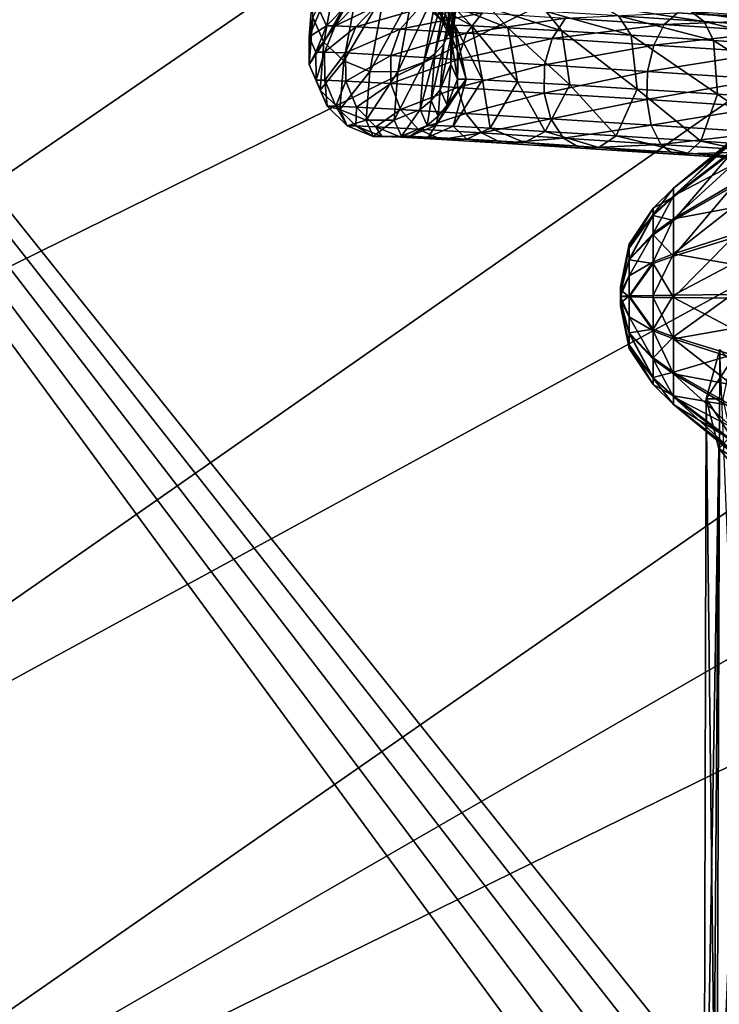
# Model space of a CAD drawing. Header units: metres. Extents: x -1004 to 0, y -808 to 0.
# Tile 25 of 116: x -889 to -826, y -211 to -123. Entities that reach past the tile are written whole.
import ezdxf

# ---------------------------------------------------------------- set-up
doc = ezdxf.new("R2010")
doc.units = ezdxf.units.M

msp = doc.modelspace()

# ---------------------------------------------------------------- linework, layer by layer
at = {"layer": 'top0123413'}
for points in [[(-994.037292, -794.032166, 90), (-994.037292, -10, 90), (-787.024658, -763.271118, 90)], [(-787.024658, -763.271118, 90), (-994.037292, -10, 90), (-533.424561, -638.481384, 90)], [(-994.037292, -10, 90), (-526.238708, -632.856445, 90), (-533.424561, -638.481384, 90)], [(-10, -10, 90), (-502.018646, -625.846375, 90), (-994.037292, -10, 90)], [(-502.018646, -625.846375, 90), (-510.034576, -626.560547, 90), (-994.037292, -10, 90)], [(-994.037292, -10, 90), (-510.034576, -626.560547, 90), (-518.256042, -628.853394, 90)], [(-518.256042, -628.853394, 90), (-526.238708, -632.856445, 90), (-994.037292, -10, 90)], [(-792.152649, -69.16246, 118.815826), (-841.035339, -65.533745, 118.879166), (-930.932861, -128.084671, 117.787331)], [(-930.932861, -128.084671, 117.787331), (-841.035339, -65.533745, 118.879166), (-927.94043, -93.963303, 118.382927)], [(-742.780518, -72.276802, 118.761467), (-792.152649, -69.16246, 118.815826), (-933.835571, -166.467499, 117.117363)], [(-933.835571, -166.467499, 117.117363), (-792.152649, -69.16246, 118.815826), (-930.932861, -128.084671, 117.787331)], [(-693.123474, -74.838211, 118.716751), (-742.780518, -72.276802, 118.761467), (-936.402649, -207.471207, 116.401634)], [(-936.402649, -207.471207, 116.401634), (-742.780518, -72.276802, 118.761467), (-933.835571, -166.467499, 117.117363)], [(-938.29071, -245.358398, 115.740311), (-646.118347, -76.727219, 118.683784), (-693.123474, -74.838211, 118.716751)], [(-938.29071, -245.358398, 115.740311), (-693.123474, -74.838211, 118.716751), (-936.402649, -207.471207, 116.401634)], [(-597.805054, -78.120209, 118.65947), (-646.118347, -76.727219, 118.683784), (-938.29071, -245.358398, 115.740311)], [(-939.738831, -283.879303, 115.067932), (-940.71405, -322.342346, 114.396553), (-597.805054, -78.120209, 118.65947)], [(-940.71405, -322.342346, 114.396553), (-513.875122, -606.131226, 109.443001), (-597.805054, -78.120209, 118.65947)], [(-939.738831, -283.879303, 115.067932), (-597.805054, -78.120209, 118.65947), (-938.29071, -245.358398, 115.740311)]]:
    msp.add_3dface(points, dxfattribs=at)
at = {"layer": 'top0123414'}
for points in [[(-850.164307, -122.724678, 688.743774), (-848.953491, -116.194969, 702.220886), (-851.122864, -124.904015, 689.618103)], [(-848.953491, -116.194969, 702.220886), (-849.873291, -118.165565, 703.526062), (-851.122864, -124.904015, 689.618103)], [(-861.918213, -124.755867, 690.150208), (-860.615723, -117.732025, 704.647217), (-862.89801, -122.549927, 689.37146)], [(-858.799316, -119.341995, 705.383118), (-860.615723, -117.732025, 704.647217), (-861.918213, -124.755867, 690.150208)], [(-851.122864, -124.904015, 689.618103), (-849.873291, -118.165565, 703.526062), (-851.925659, -125.814674, 690.005371)], [(-849.873291, -118.165565, 703.526062), (-850.657898, -118.977905, 704.116272), (-851.925659, -125.814674, 690.005371)], [(-850.478271, -124.244194, 673.81366), (-851.411255, -120.351494, 680.315002), (-851.15625, -118.14563, 687.070435)], [(-851.15625, -118.14563, 687.070435), (-850.176025, -120.351433, 687.849182), (-850.478271, -124.244194, 673.81366)], [(-860.119019, -126.458641, 690.69458), (-858.799316, -119.341995, 705.383118), (-861.918213, -124.755867, 690.150208)], [(-856.452148, -120.268364, 705.639038), (-858.799316, -119.341995, 705.383118), (-860.119019, -126.458641, 690.69458)], [(-852.905701, -126.557632, 690.338989), (-851.621399, -119.631676, 704.633972), (-855.241455, -127.433762, 690.796753)], [(-851.621399, -119.631676, 704.633972), (-853.931641, -120.370087, 705.375916), (-855.241455, -127.433762, 690.796753)], [(-851.925659, -125.814674, 690.005371), (-850.657898, -118.977905, 704.116272), (-852.905701, -126.557632, 690.338989)], [(-850.657898, -118.977905, 704.116272), (-851.621399, -119.631676, 704.633972), (-852.905701, -126.557632, 690.338989)], [(-862.89801, -122.549927, 689.37146), (-862.909546, -120.177605, 688.477173), (-863.227844, -124.277382, 673.695313)], [(-863.227844, -124.277382, 673.695313), (-862.909546, -120.177605, 688.477173), (-862.259949, -121.970528, 673.283875)], [(-857.774414, -127.398994, 690.921631), (-856.452148, -120.268364, 705.639038), (-860.119019, -126.458641, 690.69458)], [(-853.931641, -120.370087, 705.375916), (-856.452148, -120.268364, 705.639038), (-857.774414, -127.398994, 690.921631)], [(-855.241455, -127.433762, 690.796753), (-853.931641, -120.370087, 705.375916), (-857.774414, -127.398994, 690.921631)], [(-851.450989, -121.941566, 673.384094), (-851.274963, -122.901413, 666.340271), (-853.245972, -120.181999, 673.045532)], [(-851.274963, -122.901413, 666.340271), (-853.072632, -121.127426, 666.107605), (-853.245972, -120.181999, 673.045532)], [(-851.450989, -121.941566, 673.384094), (-851.411255, -120.351494, 680.315002), (-850.478271, -124.244194, 673.81366)], [(-850.176025, -120.351433, 687.849182), (-850.476013, -126.739296, 674.268921), (-850.478271, -124.244194, 673.81366)], [(-850.176025, -120.351433, 687.849182), (-850.164307, -122.724678, 688.743774), (-850.476013, -126.739296, 674.268921)], [(-852.688293, -121.443512, 659.121033), (-853.072632, -121.127426, 666.107605), (-850.884766, -123.222321, 659.247192)], [(-853.072632, -121.127426, 666.107605), (-851.274963, -122.901413, 666.340271), (-850.884766, -123.222321, 659.247192)], [(-863.227844, -124.277382, 673.695313), (-862.259949, -121.970528, 673.283875), (-861.667542, -123.310509, 658.493164)], [(-861.667542, -123.310509, 658.493164), (-862.259949, -121.970528, 673.283875), (-859.893188, -121.502434, 658.617249)], [(-860.898743, -123.310509, 647.498657), (-861.667542, -123.310509, 658.493164), (-859.893188, -121.502434, 658.617249)], [(-860.898743, -123.310509, 647.498657), (-859.12439, -121.502434, 647.622742), (-857.302917, -121.574974, 636.868042)], [(-860.898743, -123.310509, 647.498657), (-859.893188, -121.502434, 658.617249), (-859.12439, -121.502434, 647.622742)], [(-859.023132, -123.385201, 636.424683), (-860.898743, -123.310509, 647.498657), (-857.302917, -121.574974, 636.868042)], [(-859.023132, -123.385201, 636.424683), (-857.302917, -121.574974, 636.868042), (-853.423157, -121.78978, 626.675476)], [(-855.028198, -123.606384, 625.929504), (-859.023132, -123.385201, 636.424683), (-853.423157, -121.78978, 626.675476)], [(-855.028198, -123.606384, 625.929504), (-853.423157, -121.78978, 626.675476), (-847.634521, -122.13858, 617.436584)], [(-849.067749, -123.965546, 616.416321), (-855.028198, -123.606384, 625.929504), (-847.634521, -122.13858, 617.436584)], [(-852.688293, -121.443512, 659.121033), (-850.884766, -123.222321, 659.247192), (-851.919495, -121.443512, 648.126526)], [(-850.33374, -121.50666, 638.763794), (-851.919495, -121.443512, 648.126526), (-848.593201, -123.282959, 639.261841)], [(-851.919495, -121.443512, 648.126526), (-850.115967, -123.222321, 648.252625), (-848.593201, -123.282959, 639.261841)], [(-851.919495, -121.443512, 648.126526), (-850.884766, -123.222321, 659.247192), (-850.115967, -123.222321, 648.252625)], [(-851.274963, -122.901413, 666.340271), (-851.450989, -121.941566, 673.384094), (-849.897644, -125.557617, 659.316223)], [(-849.897644, -125.557617, 659.316223), (-851.450989, -121.941566, 673.384094), (-850.478271, -124.244194, 673.81366)], [(-846.956116, -121.693665, 629.890442), (-850.33374, -121.50666, 638.763794), (-845.349792, -123.46254, 630.740967)], [(-850.33374, -121.50666, 638.763794), (-848.593201, -123.282959, 639.261841), (-845.349792, -123.46254, 630.740967)], [(-849.067749, -123.965546, 616.416321), (-847.634521, -122.13858, 617.436584), (-840.159119, -122.608002, 609.506531)], [(-841.916687, -121.997322, 621.84729), (-846.956116, -121.693665, 629.890442), (-840.510559, -123.754135, 623.017395)], [(-846.956116, -121.693665, 629.890442), (-845.349792, -123.46254, 630.740967), (-840.510559, -123.754135, 623.017395)], [(-835.408875, -122.405983, 614.943665), (-841.916687, -121.997322, 621.84729), (-834.26123, -124.146561, 616.388)], [(-841.916687, -121.997322, 621.84729), (-840.510559, -123.754135, 623.017395), (-834.26123, -124.146561, 616.388)], [(-831.28418, -123.18, 603.190308), (-840.159119, -122.608002, 609.506531), (-830.086731, -122.122055, 605.159973)], [(-828.822021, -122.025116, 607.356323), (-836.932678, -121.50238, 613.128662), (-827.682556, -122.903954, 609.444885)], [(-836.932678, -121.50238, 613.128662), (-835.408875, -122.405983, 614.943665), (-827.682556, -122.903954, 609.444885)], [(-831.28418, -123.18, 603.190308), (-830.086731, -122.122055, 605.159973), (-820.557312, -122.748108, 600.88147)], [(-820.557312, -122.748108, 600.88147), (-830.086731, -122.122055, 605.159973), (-819.74408, -122.621513, 603.280518)], [(-819.74408, -122.621513, 603.280518), (-828.822021, -122.025116, 607.356323), (-819.034912, -123.472076, 605.562256)], [(-828.822021, -122.025116, 607.356323), (-827.682556, -122.903954, 609.444885), (-819.034912, -123.472076, 605.562256)], [(-863.225769, -126.771515, 674.150391), (-862.89801, -122.549927, 689.37146), (-863.227844, -124.277382, 673.695313)], [(-861.918213, -124.755867, 690.150208), (-862.89801, -122.549927, 689.37146), (-863.225769, -126.771515, 674.150391)], [(-850.476013, -126.739296, 674.268921), (-850.164307, -122.724678, 688.743774), (-851.444519, -129.046967, 674.680542)], [(-850.164307, -122.724678, 688.743774), (-851.122864, -124.904015, 689.618103), (-851.444519, -129.046967, 674.680542)], [(-850.884766, -123.222321, 659.247192), (-851.274963, -122.901413, 666.340271), (-849.897644, -125.557617, 659.316223)], [(-841.370422, -124.448898, 608.250916), (-849.067749, -123.965546, 616.416321), (-840.159119, -122.608002, 609.506531)], [(-841.370422, -124.448898, 608.250916), (-840.159119, -122.608002, 609.506531), (-831.28418, -123.18, 603.190308)], [(-832.231995, -125.037872, 601.747131), (-841.370422, -124.448898, 608.250916), (-831.28418, -123.18, 603.190308)], [(-827.682556, -122.903954, 609.444885), (-835.408875, -122.405983, 614.943665), (-826.841858, -124.624748, 611.107666)], [(-835.408875, -122.405983, 614.943665), (-834.26123, -124.146561, 616.388), (-826.841858, -124.624748, 611.107666)], [(-832.231995, -125.037872, 601.747131), (-831.28418, -123.18, 603.190308), (-821.35083, -123.832588, 598.730469)], [(-821.35083, -123.832588, 598.730469), (-831.28418, -123.18, 603.190308), (-820.557312, -122.748108, 600.88147)], [(-819.034912, -123.472076, 605.562256), (-827.682556, -122.903954, 609.444885), (-818.53772, -125.170303, 607.379333)], [(-827.682556, -122.903954, 609.444885), (-826.841858, -124.624748, 611.107666), (-818.53772, -125.170303, 607.379333)], [(-862.616333, -125.660652, 658.426819), (-863.227844, -124.277382, 673.695313), (-861.667542, -123.310509, 658.493164)], [(-861.847534, -125.660652, 647.432312), (-862.616333, -125.660652, 658.426819), (-860.898743, -123.310509, 647.498657)], [(-862.616333, -125.660652, 658.426819), (-861.667542, -123.310509, 658.493164), (-860.898743, -123.310509, 647.498657)], [(-861.847534, -125.660652, 647.432312), (-860.898743, -123.310509, 647.498657), (-859.023132, -123.385201, 636.424683)], [(-859.946106, -125.736374, 636.205688), (-861.847534, -125.660652, 647.432312), (-859.023132, -123.385201, 636.424683)], [(-859.946106, -125.736374, 636.205688), (-859.023132, -123.385201, 636.424683), (-855.028198, -123.606384, 625.929504)], [(-855.896118, -125.960609, 625.565979), (-859.946106, -125.736374, 636.205688), (-855.028198, -123.606384, 625.929504)], [(-855.896118, -125.960609, 625.565979), (-855.028198, -123.606384, 625.929504), (-849.067749, -123.965546, 616.416321)], [(-849.853516, -126.324715, 615.921692), (-855.896118, -125.960609, 625.565979), (-849.067749, -123.965546, 616.416321)], [(-850.884766, -123.222321, 659.247192), (-849.897644, -125.557617, 659.316223), (-850.115967, -123.222321, 648.252625)], [(-848.593201, -123.282959, 639.261841), (-850.115967, -123.222321, 648.252625), (-847.629456, -128.152725, 639.590942)], [(-850.115967, -123.222321, 648.252625), (-849.108398, -128.093826, 648.32312), (-847.629456, -128.152725, 639.590942)], [(-850.115967, -123.222321, 648.252625), (-849.897644, -125.557617, 659.316223), (-849.108398, -128.093826, 648.32312)], [(-849.853516, -126.324715, 615.921692), (-849.067749, -123.965546, 616.416321), (-841.370422, -124.448898, 608.250916)], [(-845.349792, -123.46254, 630.740967), (-848.593201, -123.282959, 639.261841), (-844.479309, -128.327133, 631.315186)], [(-848.593201, -123.282959, 639.261841), (-847.629456, -128.152725, 639.590942), (-844.479309, -128.327133, 631.315186)], [(-840.510559, -123.754135, 623.017395), (-845.349792, -123.46254, 630.740967), (-839.779297, -128.610336, 623.813782)], [(-845.349792, -123.46254, 630.740967), (-844.479309, -128.327133, 631.315186), (-839.779297, -128.610336, 623.813782)], [(-834.26123, -124.146561, 616.388), (-840.510559, -123.754135, 623.017395), (-833.709717, -128.991486, 617.375122)], [(-840.510559, -123.754135, 623.017395), (-839.779297, -128.610336, 623.813782), (-833.709717, -128.991486, 617.375122)], [(-822.003784, -125.709839, 597.154907), (-832.231995, -125.037872, 601.747131), (-821.35083, -123.832588, 598.730469)], [(-863.227844, -124.277382, 673.695313), (-862.616333, -125.660652, 658.426819), (-863.225769, -126.771515, 674.150391)], [(-862.253479, -129.074295, 674.580017), (-861.918213, -124.755867, 690.150208), (-863.225769, -126.771515, 674.150391)], [(-860.119019, -126.458641, 690.69458), (-861.918213, -124.755867, 690.150208), (-862.253479, -129.074295, 674.580017)], [(-851.444519, -129.046967, 674.680542), (-851.122864, -124.904015, 689.618103), (-852.252014, -130.018082, 674.849854)], [(-851.122864, -124.904015, 689.618103), (-851.925659, -125.814674, 690.005371), (-852.252014, -130.018082, 674.849854)], [(-850.478271, -124.244194, 673.81366), (-850.476013, -126.739296, 674.268921), (-849.877197, -128.093826, 659.317627)], [(-849.877197, -128.093826, 659.317627), (-849.897644, -125.557617, 659.316223), (-850.478271, -124.244194, 673.81366)], [(-842.050171, -126.814728, 607.643738), (-849.853516, -126.324715, 615.921692), (-841.370422, -124.448898, 608.250916)], [(-842.050171, -126.814728, 607.643738), (-841.370422, -124.448898, 608.250916), (-832.231995, -125.037872, 601.747131)], [(-826.841858, -124.624748, 611.107666), (-834.26123, -124.146561, 616.388), (-826.503845, -129.455902, 612.246704)], [(-834.26123, -124.146561, 616.388), (-833.709717, -128.991486, 617.375122), (-826.503845, -129.455902, 612.246704)], [(-818.53772, -125.170303, 607.379333), (-826.841858, -124.624748, 611.107666), (-818.438599, -129.985779, 608.625549)], [(-826.841858, -124.624748, 611.107666), (-826.503845, -129.455902, 612.246704), (-818.438599, -129.985779, 608.625549)], [(-862.616333, -125.660652, 658.426819), (-862.596069, -128.195892, 658.428223), (-863.225769, -126.771515, 674.150391)], [(-862.616333, -125.660652, 658.426819), (-861.847534, -125.660652, 647.432312), (-862.596069, -128.195892, 658.428223)], [(-861.847534, -125.660652, 647.432312), (-861.827271, -128.195892, 647.433716), (-862.596069, -128.195892, 658.428223)], [(-861.827271, -128.195892, 647.433716), (-861.847534, -125.660652, 647.432312), (-859.946106, -125.736374, 636.205688)], [(-859.93219, -128.271362, 636.244263), (-861.827271, -128.195892, 647.433716), (-859.946106, -125.736374, 636.205688)], [(-859.93219, -128.271362, 636.244263), (-859.946106, -125.736374, 636.205688), (-855.896118, -125.960609, 625.565979)], [(-852.252014, -130.018082, 674.849854), (-851.925659, -125.814674, 690.005371), (-853.236328, -130.815872, 674.985779)], [(-851.925659, -125.814674, 690.005371), (-852.905701, -126.557632, 690.338989), (-853.236328, -130.815872, 674.985779)], [(-849.897644, -125.557617, 659.316223), (-849.877197, -128.093826, 659.317627), (-849.108398, -128.093826, 648.32312)], [(-832.785828, -127.411819, 601.050354), (-842.050171, -126.814728, 607.643738), (-832.231995, -125.037872, 601.747131)], [(-832.785828, -127.411819, 601.050354), (-832.231995, -125.037872, 601.747131), (-822.003784, -125.709839, 597.154907)], [(-822.416626, -128.093048, 596.394836), (-832.785828, -127.411819, 601.050354), (-822.003784, -125.709839, 597.154907)], [(-860.458679, -130.834122, 674.918579), (-860.119019, -126.458641, 690.69458), (-862.253479, -129.074295, 674.580017)], [(-857.774414, -127.398994, 690.921631), (-860.119019, -126.458641, 690.69458), (-860.458679, -130.834122, 674.918579)], [(-855.895569, -128.494843, 625.639709), (-859.93219, -128.271362, 636.244263), (-855.896118, -125.960609, 625.565979)], [(-855.895569, -128.494843, 625.639709), (-855.896118, -125.960609, 625.565979), (-849.853516, -126.324715, 615.921692)], [(-849.872986, -128.857758, 616.027405), (-855.895569, -128.494843, 625.639709), (-849.853516, -126.324715, 615.921692)], [(-853.236328, -130.815872, 674.985779), (-852.905701, -126.557632, 690.338989), (-855.578613, -131.776672, 675.138184)], [(-852.905701, -126.557632, 690.338989), (-855.241455, -127.433762, 690.796753), (-855.578613, -131.776672, 675.138184)], [(-849.872986, -128.857758, 616.027405), (-849.853516, -126.324715, 615.921692), (-842.050171, -126.814728, 607.643738)], [(-863.225769, -126.771515, 674.150391), (-862.596069, -128.195892, 658.428223), (-862.253479, -129.074295, 674.580017)], [(-858.114807, -131.783081, 675.114624), (-857.774414, -127.398994, 690.921631), (-860.458679, -130.834122, 674.918579)], [(-855.241455, -127.433762, 690.796753), (-857.774414, -127.398994, 690.921631), (-858.114807, -131.783081, 675.114624)], [(-855.578613, -131.776672, 675.138184), (-855.241455, -127.433762, 690.796753), (-858.114807, -131.783081, 675.114624)], [(-851.444519, -129.046967, 674.680542), (-850.826538, -130.444809, 659.251221), (-850.476013, -126.739296, 674.268921)], [(-850.826538, -130.444809, 659.251221), (-849.877197, -128.093826, 659.317627), (-850.476013, -126.739296, 674.268921)], [(-842.095398, -129.346146, 607.776855), (-849.872986, -128.857758, 616.027405), (-842.050171, -126.814728, 607.643738)], [(-842.095398, -129.346146, 607.776855), (-842.050171, -126.814728, 607.643738), (-832.785828, -127.411819, 601.050354)], [(-832.861755, -129.941269, 601.205261), (-842.095398, -129.346146, 607.776855), (-832.785828, -127.411819, 601.050354)], [(-832.861755, -129.941269, 601.205261), (-832.785828, -127.411819, 601.050354), (-822.416626, -128.093048, 596.394836)], [(-862.596069, -128.195892, 658.428223), (-861.609314, -130.531342, 658.497253), (-862.253479, -129.074295, 674.580017)], [(-862.596069, -128.195892, 658.428223), (-861.827271, -128.195892, 647.433716), (-861.609314, -130.531342, 658.497253)], [(-860.840515, -130.531342, 647.502686), (-861.827271, -128.195892, 647.433716), (-859.93219, -128.271362, 636.244263)], [(-861.827271, -128.195892, 647.433716), (-860.840515, -130.531342, 647.502686), (-861.609314, -130.531342, 658.497253)], [(-858.98291, -130.605316, 636.534668), (-860.840515, -130.531342, 647.502686), (-859.93219, -128.271362, 636.244263)], [(-858.98291, -130.605316, 636.534668), (-859.93219, -128.271362, 636.244263), (-855.895569, -128.494843, 625.639709)], [(-855.026123, -130.824387, 626.139893), (-858.98291, -130.605316, 636.534668), (-855.895569, -128.494843, 625.639709)], [(-855.026123, -130.824387, 626.139893), (-855.895569, -128.494843, 625.639709), (-849.872986, -128.857758, 616.027405)], [(-849.108398, -128.093826, 648.32312), (-851.832336, -132.252609, 648.132629), (-850.273499, -132.314682, 638.928406)], [(-851.832336, -132.252609, 648.132629), (-849.108398, -128.093826, 648.32312), (-850.826538, -130.444809, 659.251221)], [(-849.108398, -128.093826, 648.32312), (-849.877197, -128.093826, 659.317627), (-850.826538, -130.444809, 659.251221)], [(-847.629456, -128.152725, 639.590942), (-849.108398, -128.093826, 648.32312), (-850.273499, -132.314682, 638.928406)], [(-847.629456, -128.152725, 639.590942), (-850.273499, -132.314682, 638.928406), (-846.953064, -132.498535, 630.205322)], [(-844.479309, -128.327133, 631.315186), (-847.629456, -128.152725, 639.590942), (-846.953064, -132.498535, 630.205322)], [(-844.479309, -128.327133, 631.315186), (-846.953064, -132.498535, 630.205322), (-841.998962, -132.797043, 622.298462)], [(-839.779297, -128.610336, 623.813782), (-844.479309, -128.327133, 631.315186), (-841.998962, -132.797043, 622.298462)], [(-822.526917, -130.620224, 596.565125), (-832.861755, -129.941269, 601.205261), (-822.416626, -128.093048, 596.394836)], [(-862.253479, -129.074295, 674.580017), (-861.609314, -130.531342, 658.497253), (-860.458679, -130.834122, 674.918579)], [(-849.122681, -131.180099, 616.717712), (-855.026123, -130.824387, 626.139893), (-849.872986, -128.857758, 616.027405)], [(-852.252014, -130.018082, 674.849854), (-851.625061, -131.436325, 659.195435), (-851.444519, -129.046967, 674.680542)], [(-851.625061, -131.436325, 659.195435), (-850.826538, -130.444809, 659.251221), (-851.444519, -129.046967, 674.680542)], [(-849.122681, -131.180099, 616.717712), (-849.872986, -128.857758, 616.027405), (-842.095398, -129.346146, 607.776855)], [(-841.499023, -131.658829, 608.630371), (-849.122681, -131.180099, 616.717712), (-842.095398, -129.346146, 607.776855)], [(-841.499023, -131.658829, 608.630371), (-842.095398, -129.346146, 607.776855), (-832.861755, -129.941269, 601.205261)], [(-839.779297, -128.610336, 623.813782), (-841.998962, -132.797043, 622.298462), (-835.601318, -133.198792, 615.511719)], [(-833.709717, -128.991486, 617.375122), (-839.779297, -128.610336, 623.813782), (-835.601318, -133.198792, 615.511719)], [(-833.709717, -128.991486, 617.375122), (-835.601318, -133.198792, 615.511719), (-828.005859, -133.688324, 610.106079)], [(-826.503845, -129.455902, 612.246704), (-833.709717, -128.991486, 617.375122), (-828.005859, -133.688324, 610.106079)], [(-853.236328, -130.815872, 674.985779), (-852.601135, -132.252609, 659.127136), (-852.252014, -130.018082, 674.849854)], [(-852.601135, -132.252609, 659.127136), (-851.625061, -131.436325, 659.195435), (-852.252014, -130.018082, 674.849854)], [(-832.447998, -132.242172, 602.188843), (-841.499023, -131.658829, 608.630371), (-832.861755, -129.941269, 601.205261)], [(-832.447998, -132.242172, 602.188843), (-832.861755, -129.941269, 601.205261), (-822.526917, -130.620224, 596.565125)], [(-826.503845, -129.455902, 612.246704), (-828.005859, -133.688324, 610.106079), (-819.504639, -134.246826, 606.289185)], [(-818.438599, -129.985779, 608.625549), (-826.503845, -129.455902, 612.246704), (-819.504639, -134.246826, 606.289185)], [(-861.609314, -130.531342, 658.497253), (-859.80603, -132.310425, 658.623352), (-860.458679, -130.834122, 674.918579)], [(-861.609314, -130.531342, 658.497253), (-860.840515, -130.531342, 647.502686), (-859.80603, -132.310425, 658.623352)], [(-859.037231, -132.310425, 647.628784), (-860.840515, -130.531342, 647.502686), (-858.98291, -130.605316, 636.534668)], [(-860.840515, -130.531342, 647.502686), (-859.037231, -132.310425, 647.628784), (-859.80603, -132.310425, 658.623352)], [(-860.458679, -130.834122, 674.918579), (-859.80603, -132.310425, 658.623352), (-858.114807, -131.783081, 675.114624)], [(-857.242615, -132.381897, 637.032654), (-859.037231, -132.310425, 647.628784), (-858.98291, -130.605316, 636.534668)], [(-857.242615, -132.381897, 637.032654), (-858.98291, -130.605316, 636.534668), (-855.026123, -130.824387, 626.139893)], [(-853.420044, -132.593536, 626.990356), (-857.242615, -132.381897, 637.032654), (-855.026123, -130.824387, 626.139893)], [(-855.578613, -131.776672, 675.138184), (-854.930847, -133.241974, 658.964233), (-853.236328, -130.815872, 674.985779)], [(-853.420044, -132.593536, 626.990356), (-855.026123, -130.824387, 626.139893), (-849.122681, -131.180099, 616.717712)], [(-854.930847, -133.241974, 658.964233), (-852.601135, -132.252609, 659.127136), (-853.236328, -130.815872, 674.985779)], [(-851.832336, -132.252609, 648.132629), (-850.826538, -130.444809, 659.251221), (-851.625061, -131.436325, 659.195435)], [(-822.317627, -132.907715, 597.640503), (-832.447998, -132.242172, 602.188843), (-822.526917, -130.620224, 596.565125)], [(-859.80603, -132.310425, 658.623352), (-857.460876, -133.262283, 658.787354), (-858.114807, -131.783081, 675.114624)], [(-858.114807, -131.783081, 675.114624), (-857.460876, -133.262283, 658.787354), (-855.578613, -131.776672, 675.138184)], [(-857.460876, -133.262283, 658.787354), (-854.930847, -133.241974, 658.964233), (-855.578613, -131.776672, 675.138184)], [(-847.716736, -132.937195, 617.887695), (-853.420044, -132.593536, 626.990356), (-849.122681, -131.180099, 616.717712)], [(-852.601135, -132.252609, 659.127136), (-851.832336, -132.252609, 648.132629), (-851.625061, -131.436325, 659.195435)], [(-847.716736, -132.937195, 617.887695), (-849.122681, -131.180099, 616.717712), (-841.499023, -131.658829, 608.630371)], [(-840.351563, -133.399689, 610.074585), (-847.716736, -132.937195, 617.887695), (-841.499023, -131.658829, 608.630371)], [(-840.351563, -133.399689, 610.074585), (-841.499023, -131.658829, 608.630371), (-832.447998, -132.242172, 602.188843)], [(-859.80603, -132.310425, 658.623352), (-859.037231, -132.310425, 647.628784), (-857.460876, -133.262283, 658.787354)], [(-856.692078, -133.262283, 647.792786), (-859.037231, -132.310425, 647.628784), (-857.242615, -132.381897, 637.032654)], [(-859.037231, -132.310425, 647.628784), (-856.692078, -133.262283, 647.792786), (-857.460876, -133.262283, 658.787354)], [(-854.976318, -133.330612, 637.662476), (-857.242615, -132.381897, 637.032654), (-853.420044, -132.593536, 626.990356)], [(-854.976318, -133.330612, 637.662476), (-856.692078, -133.262283, 647.792786), (-857.242615, -132.381897, 637.032654)], [(-851.321777, -133.532944, 628.061584), (-854.976318, -133.330612, 637.662476), (-853.420044, -132.593536, 626.990356)], [(-854.930847, -133.241974, 658.964233), (-854.162048, -133.241974, 647.969727), (-852.601135, -132.252609, 659.127136)], [(-851.832336, -132.252609, 648.132629), (-854.162048, -133.241974, 647.969727), (-852.529053, -133.307007, 638.328186)], [(-854.162048, -133.241974, 647.969727), (-851.832336, -132.252609, 648.132629), (-852.601135, -132.252609, 659.127136)], [(-851.321777, -133.532944, 628.061584), (-853.420044, -132.593536, 626.990356), (-847.716736, -132.937195, 617.887695)], [(-850.273499, -132.314682, 638.928406), (-851.832336, -132.252609, 648.132629), (-852.529053, -133.307007, 638.328186)], [(-850.273499, -132.314682, 638.928406), (-852.529053, -133.307007, 638.328186), (-849.050903, -133.499588, 629.190552)], [(-846.953064, -132.498535, 630.205322), (-850.273499, -132.314682, 638.928406), (-849.050903, -133.499588, 629.190552)], [(-846.953064, -132.498535, 630.205322), (-849.050903, -133.499588, 629.190552), (-843.861389, -133.812286, 620.907959)], [(-841.998962, -132.797043, 622.298462), (-846.953064, -132.498535, 630.205322), (-843.861389, -133.812286, 620.907959)], [(-841.998962, -132.797043, 622.298462), (-843.861389, -133.812286, 620.907959), (-837.159729, -134.233109, 613.798706)], [(-835.601318, -133.198792, 615.511719), (-841.998962, -132.797043, 622.298462), (-837.159729, -134.233109, 613.798706)], [(-831.607483, -133.963257, 603.85144), (-840.351563, -133.399689, 610.074585), (-832.447998, -132.242172, 602.188843)], [(-831.607483, -133.963257, 603.85144), (-832.447998, -132.242172, 602.188843), (-822.317627, -132.907715, 597.640503)], [(-821.820557, -134.606232, 599.457336), (-831.607483, -133.963257, 603.85144), (-822.317627, -132.907715, 597.640503)], [(-857.460876, -133.262283, 658.787354), (-856.692078, -133.262283, 647.792786), (-854.930847, -133.241974, 658.964233)], [(-854.162048, -133.241974, 647.969727), (-856.692078, -133.262283, 647.792786), (-854.976318, -133.330612, 637.662476)], [(-856.692078, -133.262283, 647.792786), (-854.162048, -133.241974, 647.969727), (-854.930847, -133.241974, 658.964233)], [(-852.529053, -133.307007, 638.328186), (-854.162048, -133.241974, 647.969727), (-854.976318, -133.330612, 637.662476)], [(-852.529053, -133.307007, 638.328186), (-854.976318, -133.330612, 637.662476), (-851.321777, -133.532944, 628.061584)], [(-849.050903, -133.499588, 629.190552), (-852.529053, -133.307007, 638.328186), (-851.321777, -133.532944, 628.061584)], [(-845.869202, -133.861496, 619.35907), (-851.321777, -133.532944, 628.061584), (-847.716736, -132.937195, 617.887695)], [(-849.050903, -133.499588, 629.190552), (-851.321777, -133.532944, 628.061584), (-845.869202, -133.861496, 619.35907)], [(-843.861389, -133.812286, 620.907959), (-849.050903, -133.499588, 629.190552), (-845.869202, -133.861496, 619.35907)], [(-845.869202, -133.861496, 619.35907), (-847.716736, -132.937195, 617.887695), (-840.351563, -133.399689, 610.074585)], [(-838.82782, -134.303665, 611.889465), (-845.869202, -133.861496, 619.35907), (-840.351563, -133.399689, 610.074585)], [(-843.861389, -133.812286, 620.907959), (-845.869202, -133.861496, 619.35907), (-838.82782, -134.303665, 611.889465)], [(-837.159729, -134.233109, 613.798706), (-843.861389, -133.812286, 620.907959), (-838.82782, -134.303665, 611.889465)], [(-838.82782, -134.303665, 611.889465), (-840.351563, -133.399689, 610.074585), (-831.607483, -133.963257, 603.85144)], [(-835.601318, -133.198792, 615.511719), (-837.159729, -134.233109, 613.798706), (-829.203369, -134.745911, 608.13623)], [(-828.005859, -133.688324, 610.106079), (-835.601318, -133.198792, 615.511719), (-829.203369, -134.745911, 608.13623)], [(-828.005859, -133.688324, 610.106079), (-829.203369, -134.745911, 608.13623), (-820.298218, -135.330948, 604.138)], [(-819.504639, -134.246826, 606.289185), (-828.005859, -133.688324, 610.106079), (-820.298218, -135.330948, 604.138)], [(-830.468079, -134.842453, 605.93988), (-838.82782, -134.303665, 611.889465), (-831.607483, -133.963257, 603.85144)], [(-837.159729, -134.233109, 613.798706), (-838.82782, -134.303665, 611.889465), (-830.468079, -134.842453, 605.93988)], [(-829.203369, -134.745911, 608.13623), (-837.159729, -134.233109, 613.798706), (-830.468079, -134.842453, 605.93988)], [(-830.468079, -134.842453, 605.93988), (-831.607483, -133.963257, 603.85144), (-821.820557, -134.606232, 599.457336)], [(-821.11145, -135.457153, 601.738953), (-830.468079, -134.842453, 605.93988), (-821.820557, -134.606232, 599.457336)], [(-829.203369, -134.745911, 608.13623), (-830.468079, -134.842453, 605.93988), (-821.11145, -135.457153, 601.738953)], [(-820.298218, -135.330948, 604.138), (-829.203369, -134.745911, 608.13623), (-821.11145, -135.457153, 601.738953)]]:
    msp.add_3dface(points, dxfattribs=at)
at = {"layer": 'top0123418'}
for points in [[(-826.283752, -152.428574, 1786.058228), (-827.516235, -156.884186, 1782.996582), (-826.577942, -236.107666, 1907.466797)], [(-827.516235, -156.884186, 1782.996582), (-826.283752, -152.428574, 1786.058228), (-825.285278, -153.523056, 1785.280762)], [(-823.044739, -232.168427, 1911.046143), (-826.283752, -152.428574, 1786.058228), (-826.577942, -236.107666, 1907.466797)], [(-827.516235, -156.884186, 1782.996582), (-825.285278, -153.523056, 1785.280762), (-826.016479, -156.881714, 1782.968994)], [(-826.577942, -236.107666, 1907.466797), (-827.516235, -156.884186, 1782.996582), (-827.717712, -240.037979, 1903.216919)], [(-827.516235, -156.884186, 1782.996582), (-826.384033, -161.336319, 1779.891113), (-827.717712, -240.037979, 1903.216919)], [(-825.294495, -160.239716, 1780.629272), (-827.516235, -156.884186, 1782.996582), (-826.016479, -156.881714, 1782.968994)], [(-826.384033, -161.336319, 1779.891113), (-827.516235, -156.884186, 1782.996582), (-825.294495, -160.239716, 1780.629272)], [(-822.683289, -163.626297, 1778.23291), (-826.384033, -161.336319, 1779.891113), (-825.294495, -160.239716, 1780.629272)], [(-827.717712, -240.037979, 1903.216919), (-826.384033, -161.336319, 1779.891113), (-826.962158, -243.264221, 1899.11377)], [(-826.384033, -161.336319, 1779.891113), (-823.791443, -164.438278, 1777.692261), (-826.962158, -243.264221, 1899.11377)], [(-823.791443, -164.438278, 1777.692261), (-826.384033, -161.336319, 1779.891113), (-822.683289, -163.626297, 1778.23291)], [(-826.962158, -243.264221, 1899.11377), (-823.791443, -164.438278, 1777.692261), (-822.14325, -251.082504, 1897.815674)]]:
    msp.add_3dface(points, dxfattribs=at)
at = {"layer": 'top0123421'}
for points in [[(-830.467102, -137.897629, 1764.477051), (-830.467102, -138.681198, 1768.199219), (-825.163391, -133.545242, 1764.525391)], [(-830.467102, -138.681198, 1768.199219), (-825.16333, -134.678604, 1769.909424), (-825.163391, -133.545242, 1764.525391)], [(-830.467102, -137.897629, 1764.477051), (-825.163391, -133.545242, 1764.525391), (-825.16333, -133.785568, 1761.771484)], [(-830.467102, -138.59819, 1760.738281), (-825.16333, -133.785568, 1761.771484), (-825.16333, -134.558563, 1759.117432)], [(-830.467102, -138.59819, 1760.738281), (-830.467102, -137.897629, 1764.477051), (-825.16333, -133.785568, 1761.771484)], [(-825.16333, -135.834488, 1756.665161), (-830.467102, -138.59819, 1760.738281), (-825.16333, -134.558563, 1759.117432)], [(-830.467102, -138.681198, 1768.199219), (-830.467102, -140.829453, 1771.338257), (-825.16333, -134.678604, 1769.909424)], [(-830.467102, -140.829453, 1771.338257), (-825.16333, -137.786041, 1774.450073), (-825.16333, -134.678604, 1769.909424)], [(-825.16333, -137.564331, 1754.508911), (-830.467102, -140.676178, 1757.552246), (-825.16333, -135.834488, 1756.665161)], [(-830.467102, -140.676178, 1757.552246), (-830.467102, -138.59819, 1760.738281), (-825.16333, -135.834488, 1756.665161)], [(-830.467102, -137.897629, 1764.477051), (-832.286926, -139.717316, 1764.456787), (-830.467102, -138.681198, 1768.199219)], [(-832.286926, -139.717316, 1764.456787), (-830.467102, -137.897629, 1764.477051), (-832.286926, -140.287109, 1761.416016)], [(-830.467102, -137.897629, 1764.477051), (-830.467102, -138.59819, 1760.738281), (-832.286926, -140.287109, 1761.416016)], [(-825.16333, -137.564331, 1754.508911), (-825.16333, -139.68158, 1752.731567), (-830.467102, -140.676178, 1757.552246)], [(-830.467102, -140.829453, 1771.338257), (-830.467102, -144.015442, 1773.416138), (-825.16333, -137.786041, 1774.450073)], [(-830.467102, -144.015442, 1773.416138), (-825.16333, -142.394562, 1777.455811), (-825.16333, -137.786041, 1774.450073)], [(-832.286926, -140.287109, 1761.416016), (-830.467102, -138.59819, 1760.738281), (-832.286926, -141.977219, 1758.824707)], [(-830.467102, -138.59819, 1760.738281), (-830.467102, -140.676178, 1757.552246), (-832.286926, -141.977219, 1758.824707)], [(-832.286926, -139.717316, 1764.456787), (-832.286926, -140.354599, 1767.484131), (-830.467102, -138.681198, 1768.199219)], [(-830.467102, -138.681198, 1768.199219), (-832.286926, -140.354599, 1767.484131), (-830.467102, -140.829453, 1771.338257)], [(-832.286926, -139.717316, 1764.456787), (-834.454651, -142.961349, 1764.420654), (-832.286926, -140.354599, 1767.484131)], [(-834.454651, -142.961349, 1764.420654), (-832.286926, -139.717316, 1764.456787), (-834.454651, -143.29718, 1762.626221)], [(-832.286926, -139.717316, 1764.456787), (-832.286926, -140.287109, 1761.416016), (-834.454651, -143.29718, 1762.626221)], [(-825.16333, -139.68158, 1752.731567), (-830.467102, -143.815201, 1755.404053), (-830.467102, -140.676178, 1757.552246)], [(-825.16333, -139.68158, 1752.731567), (-825.16333, -142.104889, 1751.401367), (-830.467102, -143.815201, 1755.404053)], [(-834.454651, -143.29718, 1762.626221), (-832.286926, -140.287109, 1761.416016), (-834.454651, -144.293488, 1761.096313)], [(-832.286926, -140.287109, 1761.416016), (-832.286926, -141.977219, 1758.824707), (-834.454651, -144.293488, 1761.096313)], [(-834.454651, -144.367126, 1767.714722), (-832.286926, -142.101898, 1770.037231), (-832.286926, -140.354599, 1767.484131)], [(-834.454651, -142.961349, 1764.420654), (-834.454651, -144.367126, 1767.714722), (-832.286926, -140.354599, 1767.484131)], [(-832.286926, -140.354599, 1767.484131), (-832.286926, -142.101898, 1770.037231), (-830.467102, -140.829453, 1771.338257)], [(-832.286926, -141.977219, 1758.824707), (-830.467102, -140.676178, 1757.552246), (-832.286926, -144.530304, 1757.077393)], [(-830.467102, -140.676178, 1757.552246), (-830.467102, -143.815201, 1755.404053), (-832.286926, -144.530304, 1757.077393)], [(-830.467102, -140.829453, 1771.338257), (-832.286926, -142.101898, 1770.037231), (-830.467102, -144.015442, 1773.416138)], [(-834.454651, -144.293488, 1761.096313), (-832.286926, -141.977219, 1758.824707), (-834.454651, -145.798935, 1760.063477)], [(-832.286926, -141.977219, 1758.824707), (-832.286926, -144.530304, 1757.077393), (-834.454651, -145.798935, 1760.063477)], [(-832.286926, -144.693237, 1771.727295), (-832.286926, -142.101898, 1770.037231), (-834.454651, -144.367126, 1767.714722)], [(-832.286926, -142.101898, 1770.037231), (-832.286926, -144.693237, 1771.727295), (-830.467102, -144.015442, 1773.416138)], [(-825.16333, -142.104889, 1751.401367), (-825.16333, -144.741135, 1750.56958), (-830.467102, -143.815201, 1755.404053)], [(-830.467102, -144.015442, 1773.416138), (-830.467102, -147.754135, 1774.116699), (-825.16333, -142.394562, 1777.455811)], [(-830.467102, -147.754135, 1774.116699), (-825.16333, -147.802521, 1778.469116), (-825.16333, -142.394562, 1777.455811)], [(-834.454651, -142.961349, 1764.420654), (-835.21582, -146.787949, 1764.378174), (-834.454651, -144.367126, 1767.714722)], [(-835.21582, -146.787949, 1764.378174), (-834.454651, -142.961349, 1764.420654), (-835.21582, -146.849625, 1764.049194)], [(-834.454651, -142.961349, 1764.420654), (-834.454651, -143.29718, 1762.626221), (-835.21582, -146.849625, 1764.049194)], [(-835.21582, -146.849625, 1764.049194), (-834.454651, -143.29718, 1762.626221), (-835.21582, -147.032547, 1763.768799)], [(-834.454651, -143.29718, 1762.626221), (-834.454651, -144.293488, 1761.096313), (-835.21582, -147.032547, 1763.768799)], [(-835.21582, -147.032547, 1763.768799), (-834.454651, -144.293488, 1761.096313), (-835.21582, -147.308746, 1763.579956)], [(-834.454651, -144.293488, 1761.096313), (-834.454651, -145.798935, 1760.063477), (-835.21582, -147.308746, 1763.579956)], [(-835.21582, -146.787949, 1764.378174), (-835.21582, -147.046158, 1764.981934), (-834.454651, -144.367126, 1767.714722)], [(-834.454651, -144.367126, 1767.714722), (-835.21582, -147.046158, 1764.981934), (-834.454651, -147.697876, 1769.052979)], [(-834.454651, -147.697876, 1769.052979), (-832.286926, -144.693237, 1771.727295), (-834.454651, -144.367126, 1767.714722)], [(-832.286926, -144.530304, 1757.077393), (-830.467102, -143.815201, 1755.404053), (-832.286926, -147.557648, 1756.440186)], [(-830.467102, -143.815201, 1755.404053), (-830.467102, -147.537399, 1754.620483), (-832.286926, -147.557648, 1756.440186)], [(-830.467102, -144.015442, 1773.416138), (-832.286926, -144.693237, 1771.727295), (-830.467102, -147.754135, 1774.116699)], [(-830.467102, -143.815201, 1755.404053), (-825.16333, -144.741135, 1750.56958), (-830.467102, -147.537399, 1754.620483)], [(-834.454651, -145.798935, 1760.063477), (-832.286926, -144.530304, 1757.077393), (-834.454651, -147.593689, 1759.684204)], [(-832.286926, -144.530304, 1757.077393), (-832.286926, -147.557648, 1756.440186), (-834.454651, -147.593689, 1759.684204)], [(-834.454651, -147.697876, 1769.052979), (-832.286926, -147.734009, 1772.296997), (-832.286926, -144.693237, 1771.727295)], [(-832.286926, -144.693237, 1771.727295), (-832.286926, -147.734009, 1772.296997), (-830.467102, -147.754135, 1774.116699)], [(-825.16333, -144.741135, 1750.56958), (-825.16333, -147.488998, 1750.268066), (-830.467102, -147.537399, 1754.620483)], [(-835.21582, -147.308746, 1763.579956), (-834.454651, -145.798935, 1760.063477), (-835.21582, -147.636215, 1763.510864)], [(-834.454651, -145.798935, 1760.063477), (-834.454651, -147.593689, 1759.684204), (-835.21582, -147.636215, 1763.510864)], [(-835.21582, -146.849625, 1764.049194), (-835.21582, -148.503555, 1764.359131), (-835.21582, -146.787949, 1764.378174)], [(-835.21582, -148.503555, 1764.359131), (-835.21582, -148.441925, 1764.68811), (-835.21582, -146.787949, 1764.378174)], [(-835.21582, -146.787949, 1764.378174), (-835.21582, -148.441925, 1764.68811), (-835.21582, -148.259048, 1764.968384)], [(-835.21582, -146.787949, 1764.378174), (-835.21582, -148.259048, 1764.968384), (-835.21582, -147.046158, 1764.981934)], [(-835.21582, -147.032547, 1763.768799), (-835.21582, -148.245514, 1763.755371), (-835.21582, -146.849625, 1764.049194)], [(-835.21582, -148.245514, 1763.755371), (-835.21582, -148.503555, 1764.359131), (-835.21582, -146.849625, 1764.049194)], [(-835.21582, -147.032547, 1763.768799), (-835.21582, -147.308746, 1763.579956), (-835.21582, -148.245514, 1763.755371)], [(-835.21582, -147.046158, 1764.981934), (-835.21582, -147.655304, 1765.22644), (-834.454651, -147.697876, 1769.052979)], [(-835.21582, -148.259048, 1764.968384), (-835.21582, -147.982834, 1765.157471), (-835.21582, -147.046158, 1764.981934)], [(-835.21582, -147.046158, 1764.981934), (-835.21582, -147.982834, 1765.157471), (-835.21582, -147.655304, 1765.22644)], [(-835.21582, -147.308746, 1763.579956), (-835.21582, -147.636215, 1763.510864), (-835.21582, -148.245514, 1763.755371)], [(-835.21582, -147.636215, 1763.510864), (-834.454651, -147.593689, 1759.684204), (-835.21582, -148.245514, 1763.755371)], [(-834.454651, -147.593689, 1759.684204), (-834.454651, -150.924408, 1761.022583), (-835.21582, -148.245514, 1763.755371)], [(-834.454651, -147.697876, 1769.052979), (-835.21582, -147.655304, 1765.22644), (-834.454651, -149.492661, 1768.673828)], [(-835.21582, -147.655304, 1765.22644), (-835.21582, -147.982834, 1765.157471), (-834.454651, -149.492661, 1768.673828)], [(-834.454651, -149.492661, 1768.673828), (-835.21582, -147.982834, 1765.157471), (-834.454651, -150.998062, 1767.640991)], [(-835.21582, -147.982834, 1765.157471), (-835.21582, -148.259048, 1764.968384), (-834.454651, -150.998062, 1767.640991)], [(-834.454651, -147.593689, 1759.684204), (-832.286926, -147.557648, 1756.440186), (-832.286926, -150.598419, 1757.01001)], [(-834.454651, -147.593689, 1759.684204), (-832.286926, -150.598419, 1757.01001), (-834.454651, -150.924408, 1761.022583)], [(-834.454651, -149.492661, 1768.673828), (-832.286926, -150.761307, 1771.65979), (-834.454651, -147.697876, 1769.052979)], [(-832.286926, -150.761307, 1771.65979), (-832.286926, -147.734009, 1772.296997), (-834.454651, -147.697876, 1769.052979)], [(-832.286926, -147.557648, 1756.440186), (-830.467102, -147.537399, 1754.620483), (-832.286926, -150.598419, 1757.01001)], [(-830.467102, -147.537399, 1754.620483), (-830.467102, -151.276093, 1755.321045), (-832.286926, -150.598419, 1757.01001)], [(-830.467102, -147.754135, 1774.116699), (-832.286926, -147.734009, 1772.296997), (-830.467102, -151.476318, 1773.333252)], [(-832.286926, -147.734009, 1772.296997), (-832.286926, -150.761307, 1771.65979), (-830.467102, -151.476318, 1773.333252)], [(-830.467102, -147.537399, 1754.620483), (-825.16333, -147.488998, 1750.268066), (-830.467102, -151.276093, 1755.321045)], [(-825.16333, -147.488998, 1750.268066), (-825.16333, -152.896973, 1751.281494), (-830.467102, -151.276093, 1755.321045)], [(-825.16333, -147.802521, 1778.469116), (-830.467102, -147.754135, 1774.116699), (-825.16333, -150.550385, 1778.167603)], [(-825.16333, -150.550385, 1778.167603), (-830.467102, -147.754135, 1774.116699), (-830.467102, -151.476318, 1773.333252)], [(-835.21582, -148.245514, 1763.755371), (-834.454651, -150.924408, 1761.022583), (-835.21582, -148.503555, 1764.359131)], [(-834.454651, -150.998062, 1767.640991), (-835.21582, -148.259048, 1764.968384), (-834.454651, -151.994354, 1766.111084)], [(-835.21582, -148.259048, 1764.968384), (-835.21582, -148.441925, 1764.68811), (-834.454651, -151.994354, 1766.111084)], [(-834.454651, -151.994354, 1766.111084), (-835.21582, -148.441925, 1764.68811), (-834.454651, -152.330154, 1764.316528)], [(-835.21582, -148.441925, 1764.68811), (-835.21582, -148.503555, 1764.359131), (-834.454651, -152.330154, 1764.316528)], [(-834.454651, -150.924408, 1761.022583), (-834.454651, -152.330154, 1764.316528), (-835.21582, -148.503555, 1764.359131)], [(-834.454651, -150.998062, 1767.640991), (-832.286926, -153.314331, 1769.912476), (-834.454651, -149.492661, 1768.673828)], [(-832.286926, -153.314331, 1769.912476), (-832.286926, -150.761307, 1771.65979), (-834.454651, -149.492661, 1768.673828)], [(-832.286926, -150.598419, 1757.01001), (-832.286926, -153.189667, 1758.700073), (-834.454651, -150.924408, 1761.022583)], [(-832.286926, -150.598419, 1757.01001), (-830.467102, -151.276093, 1755.321045), (-832.286926, -153.189667, 1758.700073)], [(-830.467102, -151.476318, 1773.333252), (-825.16333, -153.18663, 1777.335815), (-825.16333, -150.550385, 1778.167603)], [(-834.454651, -150.924408, 1761.022583), (-832.286926, -153.189667, 1758.700073), (-832.286926, -154.936905, 1761.253174)], [(-834.454651, -152.330154, 1764.316528), (-834.454651, -150.924408, 1761.022583), (-832.286926, -154.936905, 1761.253174)], [(-834.454651, -151.994354, 1766.111084), (-832.286926, -155.00441, 1767.321289), (-834.454651, -150.998062, 1767.640991)], [(-832.286926, -155.00441, 1767.321289), (-832.286926, -153.314331, 1769.912476), (-834.454651, -150.998062, 1767.640991)], [(-830.467102, -151.476318, 1773.333252), (-832.286926, -150.761307, 1771.65979), (-830.467102, -154.615341, 1771.184937)], [(-832.286926, -150.761307, 1771.65979), (-832.286926, -153.314331, 1769.912476), (-830.467102, -154.615341, 1771.184937)], [(-830.467102, -151.276093, 1755.321045), (-830.467102, -154.462097, 1757.399048), (-832.286926, -153.189667, 1758.700073)], [(-830.467102, -151.276093, 1755.321045), (-825.16333, -152.896973, 1751.281494), (-830.467102, -154.462097, 1757.399048)], [(-830.467102, -154.615341, 1771.184937), (-825.16333, -155.60994, 1776.005737), (-830.467102, -151.476318, 1773.333252)], [(-825.16333, -155.60994, 1776.005737), (-825.16333, -153.18663, 1777.335815), (-830.467102, -151.476318, 1773.333252)], [(-834.454651, -152.330154, 1764.316528), (-832.286926, -155.574203, 1764.280518), (-834.454651, -151.994354, 1766.111084)], [(-832.286926, -155.574203, 1764.280518), (-832.286926, -155.00441, 1767.321289), (-834.454651, -151.994354, 1766.111084)], [(-832.286926, -155.574203, 1764.280518), (-834.454651, -152.330154, 1764.316528), (-832.286926, -154.936905, 1761.253174)], [(-832.286926, -153.189667, 1758.700073), (-830.467102, -154.462097, 1757.399048), (-832.286926, -154.936905, 1761.253174)], [(-830.467102, -154.615341, 1771.184937), (-832.286926, -153.314331, 1769.912476), (-830.467102, -156.693298, 1767.998901)], [(-832.286926, -153.314331, 1769.912476), (-832.286926, -155.00441, 1767.321289), (-830.467102, -156.693298, 1767.998901)], [(-825.16333, -152.896973, 1751.281494), (-825.16333, -157.505508, 1754.287231), (-830.467102, -154.462097, 1757.399048)], [(-830.467102, -154.462097, 1757.399048), (-830.467102, -156.610367, 1760.538086), (-832.286926, -154.936905, 1761.253174)], [(-832.286926, -154.936905, 1761.253174), (-830.467102, -156.610367, 1760.538086), (-832.286926, -155.574203, 1764.280518)], [(-830.467102, -156.693298, 1767.998901), (-832.286926, -155.00441, 1767.321289), (-830.467102, -157.39389, 1764.260254)], [(-832.286926, -155.00441, 1767.321289), (-832.286926, -155.574203, 1764.280518), (-830.467102, -157.39389, 1764.260254)], [(-830.467102, -154.462097, 1757.399048), (-825.16333, -157.505508, 1754.287231), (-830.467102, -156.610367, 1760.538086)], [(-825.16333, -159.457016, 1772.072144), (-825.16333, -157.727188, 1774.228394), (-830.467102, -154.615341, 1771.184937)], [(-825.16333, -157.727188, 1774.228394), (-825.16333, -155.60994, 1776.005737), (-830.467102, -154.615341, 1771.184937)], [(-830.467102, -154.615341, 1771.184937), (-830.467102, -156.693298, 1767.998901), (-825.16333, -159.457016, 1772.072144)], [(-830.467102, -156.610367, 1760.538086), (-830.467102, -157.39389, 1764.260254), (-832.286926, -155.574203, 1764.280518)], [(-825.16333, -157.505508, 1754.287231), (-825.16333, -160.612976, 1758.827759), (-830.467102, -156.610367, 1760.538086)], [(-830.467102, -156.610367, 1760.538086), (-825.16333, -160.612976, 1758.827759), (-830.467102, -157.39389, 1764.260254)], [(-830.467102, -156.693298, 1767.998901), (-825.16333, -160.732941, 1769.619873), (-825.16333, -159.457016, 1772.072144)], [(-825.16333, -160.732941, 1769.619873), (-830.467102, -156.693298, 1767.998901), (-825.16333, -161.505936, 1766.96582)], [(-830.467102, -156.693298, 1767.998901), (-830.467102, -157.39389, 1764.260254), (-825.16333, -161.505936, 1766.96582)], [(-825.16333, -161.505936, 1766.96582), (-830.467102, -157.39389, 1764.260254), (-825.132263, -161.766251, 1764.21167)], [(-825.16333, -160.612976, 1758.827759), (-825.132263, -161.766251, 1764.21167), (-830.467102, -157.39389, 1764.260254)]]:
    msp.add_3dface(points, dxfattribs=at)

doc.saveas('drawing.dxf')
